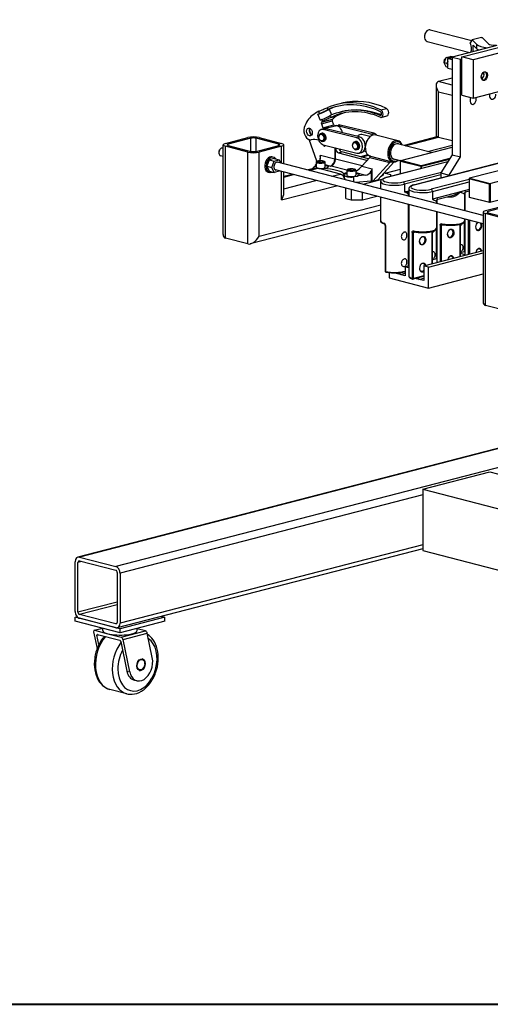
# Model space of a CAD drawing. Header units: inches. Extents: x 0 to 248, y 0 to 191.
# Tile 19 of 41: x 74 to 104, y 121 to 183. Entities that reach past the tile are written whole.
import ezdxf

# ---------------------------------------------------------------- set-up
doc = ezdxf.new("R2010")
doc.units = ezdxf.units.IN
doc.header["$MEASUREMENT"] = 0
doc.layers.get('0').update_dxf_attribs({"lineweight": 40})
doc.layers.add('PV-734', color=7, linetype='Continuous')

# ---------------------------------------------------------------- blocks, each defined once
blk = doc.blocks.new('*U18')
at = {"layer": 'PV-734'}
for p, q in [((32.596, 57.748), (41.679, 60.099)), ((41.612, 59.715), (33.303, 57.565)), ((30.235, 59.045), (30.235, 59.022)), ((30.29, 59.259), (30.301, 59.279)), ((30.594, 59.453), (33.211, 58.776)), ((30.406, 58.727), (33.097, 58.031)), ((34.806, 58.473), (31.978, 57.741)), ((33.241, 58.822), (33.114, 58.629)), ((33.836, 58.976), (33.241, 58.822)), ((33.545, 58.529), (33.241, 58.822)), ((33.302, 58.495), (33.545, 58.261)), ((33.302, 58.084), (33.302, 58.495)), ((33.545, 58.261), (33.545, 58.529)), ((33.836, 58.976), (33.867, 58.968)), ((33.867, 58.968), (34.269, 58.58)), ((31.598, 57.721), (31.853, 57.787)), ((32.003, 57.748), (31.853, 57.787)), ((33.114, 58.039), (33.115, 58.036)), ((31.461, 57.463), (31.461, 57.452)), ((31.471, 57.386), (31.598, 57.721)), ((31.474, 57.398), (31.471, 57.386)), ((31.598, 57.117), (31.471, 57.386)), ((31.647, 57.34), (31.471, 57.386)), ((31.589, 57.7), (31.474, 57.398)), ((31.488, 57.571), (31.494, 57.581)), ((31.589, 57.7), (31.598, 57.721)), ((31.775, 57.675), (31.598, 57.721)), ((31.704, 57.488), (31.647, 57.34)), ((31.695, 57.341), (31.647, 57.34)), ((31.647, 57.34), (31.704, 57.222)), ((31.695, 57.341), (31.704, 57.364)), ((31.704, 57.323), (31.695, 57.341)), ((31.704, 57.645), (31.978, 57.716)), ((31.704, 57.041), (31.704, 57.645)), ((31.978, 57.574), (31.704, 57.645)), ((31.775, 57.675), (31.77, 57.662)), ((31.978, 57.728), (31.775, 57.675)), ((31.784, 57.666), (31.775, 57.675)), ((31.978, 57.741), (31.978, 51.584)), ((31.978, 57.741), (32.508, 57.604)), ((32.508, 57.604), (32.596, 57.627)), ((32.508, 51.446), (32.508, 57.604)), ((33.303, 57.565), (32.596, 57.748)), ((32.596, 55.333), (32.596, 57.748)), ((33.303, 57.565), (33.303, 55.15)), ((33.303, 55.15), (41.429, 57.253)), ((31.704, 57.09), (31.598, 57.117)), ((31.704, 57.041), (31.978, 56.971)), ((33.988, 56.626), (33.988, 56.638)), ((30.969, 55.964), (30.969, 52.689)), ((31.978, 56.42), (31.116, 56.197)), ((31.978, 55.974), (31.116, 56.197)), ((33.95, 56.476), (33.944, 56.466)), ((31.116, 52.694), (31.116, 55.531)), ((31.978, 55.308), (31.116, 55.531)), ((32.596, 55.333), (33.303, 55.15)), ((24.646, 54.739), (25.004, 54.832)), ((23.517, 54.13), (23.622, 54.189)), ((23.669, 53.747), (23.517, 54.13)), ((23.622, 54.189), (23.568, 54.324)), ((24.096, 54.549), (24.142, 54.434)), ((24.142, 54.434), (24.23, 54.457)), ((24.23, 54.457), (24.377, 54.088)), ((24.294, 54.051), (24.34, 53.936)), ((24.34, 53.936), (24.697, 54.029)), ((24.911, 54.272), (25, 54.295)), ((27.433, 54.062), (27.508, 54.082)), ((27.47, 54.412), (27.828, 54.504)), ((27.505, 53.938), (27.863, 54.03)), ((23.773, 53.806), (23.669, 53.747)), ((23.729, 53.532), (24.412, 53.709)), ((23.729, 53.532), (23.829, 53.281)), ((23.747, 53.644), (24.43, 53.821)), ((23.819, 53.691), (23.773, 53.806)), ((23.829, 53.281), (24.512, 53.458)), ((23.916, 53.23), (24.599, 53.407)), ((24.512, 53.458), (24.412, 53.709)), ((24.629, 53.412), (24.793, 53.455)), ((24.738, 53.409), (24.915, 53.454)), ((26.859, 52.885), (24.738, 53.409)), ((27.036, 52.931), (24.915, 53.454)), ((23.691, 52.911), (23.735, 52.923)), ((23.723, 53.178), (23.9, 53.224)), ((23.768, 52.931), (23.801, 52.94)), ((23.846, 53.178), (24.022, 53.223)), ((25.967, 52.654), (23.846, 53.178)), ((26.144, 52.7), (24.022, 53.223)), ((26.797, 52.724), (26.291, 52.855)), ((26.859, 52.885), (27.036, 52.931)), ((28.57, 52.459), (27.156, 52.825)), ((17.534, 46.552), (17.534, 52.206)), ((17.681, 52.297), (19.095, 52.663)), ((19.272, 52.618), (17.858, 52.251)), ((17.858, 52.16), (17.858, 52.251)), ((19.272, 51.794), (19.272, 52.618)), ((19.625, 51.794), (19.625, 52.618)), ((21.04, 52.251), (19.625, 52.618)), ((19.802, 52.663), (21.216, 52.297)), ((21.04, 52.16), (21.04, 52.251)), ((21.363, 51.003), (21.363, 52.206)), ((23.446, 51.175), (22.965, 52.538)), ((23.577, 52.704), (23.577, 52.715)), ((23.615, 52.554), (23.621, 52.544)), ((23.816, 52.427), (23.86, 52.439)), ((23.852, 52.21), (25.973, 51.687)), ((23.855, 52.209), (23.876, 52.15)), ((23.876, 52.15), (23.96, 52.172)), ((23.894, 52.447), (23.926, 52.456)), ((23.96, 52.157), (23.96, 52.184)), ((25.698, 52.18), (25.698, 52.191)), ((25.812, 52.388), (25.856, 52.399)), ((25.89, 52.408), (25.922, 52.416)), ((25.967, 52.654), (26.144, 52.7)), ((26.609, 52.485), (26.62, 52.505)), ((30.682, 51.719), (28.542, 52.273)), ((31.013, 52.701), (28.95, 52.167)), ((29.015, 52.15), (31.116, 52.694)), ((30.429, 51.784), (31.978, 52.185)), ((31.116, 52.694), (31.978, 52.471)), ((17.261, 51.737), (17.261, 51.715)), ((17.294, 51.866), (17.305, 51.886)), ((17.534, 51.993), (17.5, 52.002)), ((17.681, 46.319), (17.681, 52.114)), ((19.095, 51.748), (17.681, 52.114)), ((17.858, 52.16), (19.272, 51.794)), ((19.095, 45.953), (19.095, 51.748)), ((19.625, 51.794), (21.04, 52.16)), ((21.216, 52.114), (19.802, 51.748)), ((19.802, 46.436), (19.802, 51.748)), ((21.216, 51.041), (21.216, 52.114)), ((24.579, 52.031), (24.579, 51.296)), ((24.623, 51.989), (24.684, 52.005)), ((24.623, 51.308), (24.623, 51.989)), ((24.8, 51.701), (25.021, 51.759)), ((24.8, 51.701), (26.578, 51.241)), ((24.888, 51.875), (24.888, 51.954)), ((26.707, 51.322), (25.021, 51.759)), ((25.737, 52.03), (25.742, 52.02)), ((25.937, 51.904), (25.982, 51.915)), ((26.015, 51.924), (26.047, 51.932)), ((26.095, 51.686), (26.272, 51.732)), ((26.665, 51.575), (26.197, 51.454)), ((26.262, 51.437), (26.696, 51.55)), ((26.546, 51.756), (26.385, 51.798)), ((26.498, 52.056), (26.498, 52.033)), ((28.751, 51.219), (31.978, 52.054)), ((29.56, 49.68), (38.399, 51.968)), ((29.591, 49.68), (38.43, 51.967)), ((31.978, 51.584), (31.27, 50.435)), ((31.978, 51.584), (32.508, 51.446)), ((17.534, 51.477), (17.375, 51.518)), ((20.445, 51.265), (20.292, 50.863)), ((20.751, 51.344), (20.445, 51.265)), ((20.445, 51.265), (20.755, 51.185)), ((20.601, 50.783), (20.755, 51.185)), ((20.634, 51.449), (20.723, 51.426)), ((20.751, 51.344), (21.061, 51.264)), ((20.755, 51.185), (21.061, 51.264)), ((33.93, 47.75), (20.96, 51.107)), ((21.061, 51.264), (21.16, 51.055)), ((23.351, 50.935), (23.395, 50.966)), ((23.351, 50.886), (23.351, 50.935)), ((23.395, 51.12), (23.395, 50.788)), ((23.435, 51.167), (23.405, 51.139)), ((23.629, 51.195), (23.502, 51.162)), ((23.502, 51.162), (23.549, 51.117)), ((23.549, 51.117), (23.723, 51.105)), ((23.804, 51.183), (23.629, 51.195)), ((23.629, 51.195), (23.629, 51.111)), ((23.65, 51.537), (23.678, 51.529)), ((23.65, 51.537), (23.65, 51.293)), ((24.579, 51.296), (23.678, 51.529)), ((23.723, 51.105), (23.85, 51.138)), ((23.85, 51.138), (23.804, 51.183)), ((23.804, 51.183), (23.804, 51.126)), ((23.917, 51.167), (23.947, 51.139)), ((23.957, 51.12), (23.957, 50.788)), ((23.957, 50.958), (24.313, 50.865)), ((26.302, 50.873), (24.623, 51.308)), ((26.285, 50.855), (26.793, 51.417)), ((26.578, 51.241), (26.651, 51.26)), ((26.793, 51.417), (28.043, 51.094)), ((26.827, 51.49), (26.811, 51.494)), ((26.822, 51.493), (28.117, 51.158)), ((28.043, 51.094), (26.973, 49.909)), ((27.282, 49.989), (28.302, 51.117)), ((27.792, 50.138), (31.712, 51.152)), ((31.706, 51.142), (27.823, 50.137)), ((28.226, 51.128), (28.134, 51.151)), ((28.729, 51.191), (28.291, 51.304)), ((28.751, 51.219), (28.729, 51.204)), ((28.729, 51.204), (28.729, 51.183)), ((28.729, 50.38), (28.729, 51.183)), ((28.729, 51.183), (30.011, 50.851)), ((30.033, 50.887), (28.751, 51.219)), ((31.836, 51.354), (30.033, 50.887)), ((30.055, 50.851), (31.806, 51.304)), ((31.801, 50.297), (32.508, 51.446)), ((37.281, 51.185), (33.082, 50.098)), ((20.292, 50.863), (20.445, 50.54)), ((20.292, 50.863), (20.601, 50.783)), ((20.384, 50.481), (20.472, 50.458)), ((20.445, 50.54), (20.755, 50.46)), ((20.755, 50.46), (20.601, 50.783)), ((21.061, 50.54), (20.755, 50.46)), ((33.93, 47.233), (20.835, 50.623)), ((21.069, 50.562), (21.061, 50.54)), ((21.216, 48.733), (21.216, 50.524)), ((21.363, 49.167), (21.363, 50.486)), ((21.91, 50.345), (21.363, 50.203)), ((21.363, 50.169), (21.975, 50.328)), ((22.819, 50.626), (23.24, 50.735)), ((23.389, 50.727), (22.908, 50.603)), ((22.972, 50.586), (23.514, 50.726)), ((23.24, 50.689), (23.24, 50.788)), ((23.266, 50.826), (23.351, 50.886)), ((24.929, 50.36), (23.514, 50.726)), ((23.857, 50.715), (23.857, 50.667)), ((24.358, 50.877), (24.313, 50.865)), ((24.358, 50.877), (25.34, 50.623)), ((24.387, 50.22), (24.929, 50.36)), ((25.153, 50.331), (25.153, 50.379)), ((25.339, 50.616), (25.339, 50.284)), ((25.38, 50.664), (25.35, 50.636)), ((25.574, 50.692), (25.446, 50.659)), ((25.446, 50.659), (25.493, 50.614)), ((25.493, 50.614), (25.667, 50.601)), ((25.748, 50.68), (25.574, 50.692)), ((25.574, 50.692), (25.574, 50.608)), ((25.667, 50.601), (25.795, 50.634)), ((25.795, 50.634), (25.748, 50.68)), ((25.748, 50.68), (25.748, 50.622)), ((25.862, 50.664), (25.892, 50.636)), ((25.902, 50.616), (25.902, 50.284)), ((25.902, 50.454), (26.512, 50.296)), ((26.285, 50.855), (26.929, 50.688)), ((26.863, 50.537), (26.863, 49.924)), ((26.929, 49.92), (26.929, 50.688)), ((27.622, 50.3), (27.459, 50.184)), ((27.622, 50.3), (27.622, 50.365)), ((27.648, 50.339), (27.648, 50.394)), ((27.693, 50.443), (28.085, 50.342)), ((27.757, 50.426), (28.729, 50.678)), ((28.085, 50.342), (28.085, 50.213)), ((28.884, 49.863), (31.304, 50.489)), ((31.27, 50.314), (28.972, 49.719)), ((30.033, 50.866), (30.011, 50.851)), ((30.011, 50.851), (30.011, 50.712)), ((30.033, 50.866), (30.033, 50.887)), ((30.055, 50.851), (30.033, 50.866)), ((30.055, 50.723), (30.055, 50.851)), ((31.27, 50.435), (31.27, 50.123)), ((31.27, 50.435), (31.801, 50.297)), ((34.364, 49.766), (38.563, 50.853)), ((21.363, 49.437), (23.389, 49.962)), ((25.186, 50.142), (25.186, 50.275)), ((26.002, 50.2), (25.77, 50.178)), ((25.77, 49.862), (25.77, 50.178)), ((26.863, 49.924), (25.886, 49.832)), ((26.512, 50.296), (26.002, 50.248)), ((26.002, 50.248), (26.002, 50.2)), ((27.54, 50.018), (26.355, 49.711)), ((26.973, 49.909), (26.929, 49.92)), ((26.973, 49.909), (27.282, 49.989)), ((27.479, 49.42), (27.479, 49.879)), ((28.972, 49.719), (28.972, 49.236)), ((33.06, 50.029), (30.652, 49.405)), ((30.74, 49.262), (33.06, 49.862)), ((31.801, 50.26), (31.801, 50.297)), ((33.06, 50.083), (33.082, 50.098)), ((33.06, 50.083), (33.06, 50.062)), ((34.342, 49.73), (33.06, 50.062)), ((33.06, 50.062), (33.06, 48.915)), ((33.082, 50.098), (34.364, 49.766)), ((34.364, 49.745), (34.342, 49.73)), ((34.342, 48.583), (34.342, 49.73)), ((34.364, 49.766), (34.364, 49.745)), ((34.386, 49.73), (34.364, 49.745)), ((34.386, 49.73), (34.386, 48.583)), ((21.216, 48.733), (24.675, 49.629)), ((25.282, 48.82), (25.282, 49.472)), ((25.61, 49.387), (25.61, 48.735)), ((26.317, 48.735), (26.317, 49.204)), ((28.972, 49.236), (29.246, 49.307)), ((29.229, 48.967), (29.229, 49.155)), ((29.246, 49.422), (29.246, 48.962)), ((30.74, 49.262), (30.74, 48.779)), ((32.508, 49.236), (30.74, 48.779)), ((33.06, 49.379), (32.508, 49.236)), ((32.764, 49.155), (32.764, 48.052)), ((32.782, 49.201), (32.782, 48.047)), ((32.836, 49.238), (33.06, 49.296)), ((36.632, 49.146), (34.364, 48.559)), ((25.282, 48.82), (25.61, 48.735)), ((25.61, 48.735), (26.317, 48.735)), ((26.317, 48.735), (27.223, 48.969)), ((27.479, 47.404), (27.479, 48.903)), ((29.229, 44.571), (29.229, 48.45)), ((29.246, 48.446), (29.246, 43.928)), ((30.996, 48.697), (30.996, 48.509)), ((31.014, 48.744), (31.014, 48.505)), ((31.068, 48.78), (32.066, 49.038)), ((32.764, 48.82), (32.782, 48.816)), ((33.06, 48.915), (34.342, 48.583)), ((33.06, 48.906), (33.06, 48.915)), ((33.082, 48.89), (33.06, 48.906)), ((34.364, 48.559), (33.082, 48.89)), ((34.342, 48.583), (34.364, 48.568)), ((34.386, 48.583), (34.364, 48.568)), ((34.364, 48.568), (34.364, 48.559)), ((27.479, 48.089), (19.243, 45.958)), ((19.802, 46.436), (27.479, 48.422)), ((30.996, 47.993), (30.996, 46.947)), ((31.014, 47.988), (31.014, 44.789)), ((33.93, 47.962), (33.93, 42.308)), ((34.077, 48.054), (35.491, 48.42)), ((35.491, 47.505), (34.077, 47.871)), ((34.077, 42.075), (34.077, 47.871)), ((35.668, 48.374), (34.254, 48.008)), ((34.254, 47.916), (34.254, 48.008)), ((34.254, 47.916), (35.668, 47.55)), ((32.48, 47.195), (32.48, 45.168)), ((32.764, 47.535), (32.764, 47.404)), ((32.764, 45.486), (32.764, 47.404)), ((32.782, 47.531), (32.782, 45.246)), ((32.993, 47.476), (32.993, 45.301)), ((33.084, 45.325), (33.084, 47.452)), ((27.763, 47.124), (27.763, 44.226)), ((27.784, 47.111), (27.784, 44.214)), ((29.457, 46.678), (29.457, 43.781)), ((29.549, 46.678), (29.668, 46.709)), ((29.549, 43.78), (29.549, 46.678)), ((30.694, 46.733), (30.694, 44.706)), ((30.713, 46.738), (30.713, 44.711)), ((30.996, 45.028), (30.996, 46.947)), ((31.225, 47.136), (31.225, 44.843)), ((31.316, 47.135), (31.436, 47.166)), ((31.316, 44.867), (31.316, 47.135)), ((32.462, 47.191), (32.462, 45.164)), ((19.095, 45.953), (17.681, 46.319)), ((32.764, 46.368), (32.782, 46.373)), ((32.764, 46.214), (32.782, 46.219)), ((29.229, 45.453), (29.246, 45.458)), ((30.188, 44.575), (33.93, 45.544)), ((30.486, 44.498), (33.93, 45.389)), ((30.996, 45.911), (31.014, 45.916)), ((30.996, 45.757), (31.014, 45.761)), ((32.48, 45.412), (32.764, 45.486)), ((29.229, 45.299), (29.246, 45.304)), ((30.713, 44.955), (30.997, 45.028)), ((30.713, 44.715), (31.014, 44.793)), ((28.011, 44.132), (28.011, 43.81)), ((28.619, 44.045), (28.358, 44.113)), ((28.619, 44.124), (28.619, 44.045)), ((28.707, 44.022), (28.707, 44.133)), ((28.707, 44.022), (29.017, 44.102)), ((29.017, 44.516), (29.246, 44.575)), ((29.017, 44.516), (29.017, 43.942)), ((29.246, 44.456), (29.017, 44.516)), ((30.188, 44.575), (30.188, 43.639)), ((30.486, 44.498), (30.188, 44.575)), ((30.486, 43.17), (30.486, 44.498)), ((28.011, 43.81), (30.486, 43.17)), ((29.017, 43.942), (28.707, 44.022)), ((30.188, 43.904), (29.52, 43.731)), ((30.188, 43.945), (29.549, 43.78)), ((29.79, 43.742), (29.677, 43.771)), ((29.79, 43.801), (29.79, 43.742)), ((29.878, 43.719), (29.878, 43.823)), ((29.878, 43.719), (30.188, 43.799)), ((30.188, 43.639), (29.878, 43.719)), ((30.486, 43.17), (33.93, 44.061)), ((35.491, 41.709), (34.077, 42.075)), ((40.935, 34.635), (8.372, 26.207)), ((40.935, 34.61), (8.466, 26.206)), ((40.935, 33.42), (10.764, 25.612)), ((30.121, 30.484), (34.364, 31.582)), ((34.364, 31.582), (40.935, 29.882)), ((30.121, 30.484), (30.121, 26.621)), ((30.121, 30.484), (55.577, 23.896)), ((30.121, 30.122), (11.03, 25.181)), ((30.121, 26.733), (10.858, 21.747)), ((30.121, 26.983), (11.03, 22.042)), ((8.466, 26.206), (10.764, 25.612)), ((30.121, 26.621), (48.33, 21.908)), ((8.201, 22.774), (8.201, 25.913)), ((8.611, 25.927), (8.378, 25.867)), ((8.378, 22.728), (8.378, 25.867)), ((8.466, 25.965), (10.764, 25.37)), ((10.853, 25.227), (10.853, 22.087)), ((11.03, 25.181), (11.03, 22.042)), ((10.853, 23.368), (8.378, 22.728)), ((10.853, 23.202), (8.466, 22.584)), ((8.201, 22.411), (8.319, 22.442)), ((8.201, 22.17), (8.201, 22.411)), ((11.03, 21.679), (8.201, 22.411)), ((10.764, 21.989), (8.466, 22.584)), ((13.858, 22.411), (11.03, 21.679)), ((13.641, 22.467), (13.858, 22.411)), ((13.858, 22.17), (13.858, 22.411)), ((11.03, 21.438), (8.201, 22.17)), ((10.764, 21.748), (8.466, 22.343)), ((10.823, 22.005), (10.764, 21.989)), ((13.858, 22.17), (11.03, 21.438)), ((9.361, 21.494), (9.58, 20.431)), ((9.395, 21.586), (9.926, 21.724)), ((9.425, 21.586), (9.942, 21.719)), ((9.425, 21.586), (10.265, 21.368)), ((9.573, 21.276), (9.678, 21.303)), ((9.693, 20.693), (9.573, 21.276)), ((9.605, 21.322), (11.019, 20.956)), ((9.948, 21.566), (9.948, 21.718)), ((10.265, 21.368), (11.105, 21.151)), ((11.03, 21.438), (11.03, 21.679)), ((11.105, 21.151), (12.634, 21.547)), ((11.217, 21.013), (12.746, 21.409)), ((12.111, 21.566), (12.111, 21.718)), ((12.634, 21.547), (12.111, 21.682)), ((13.065, 19.864), (12.746, 21.409)), ((11.075, 20.887), (11.462, 19.018)), ((11.638, 18.973), (11.217, 21.013)), ((12.595, 19.481), (12.595, 19.493)), ((11.462, 19.018), (11.638, 18.973)), ((12.534, 19.246), (12.528, 19.236)), ((12.09, 18.407), (11.913, 18.453)), ((11.453, 17.585), (10.392, 17.86))]:
    blk.add_line(p, q, dxfattribs=at)
for centre, start, end in [((27.825, 44.226), 180, 257.49737), ((29.504, 43.791), 253.19072, 284.51082)]:
    blk.add_arc(centre, 0.0625, start, end, dxfattribs=at)
for centre, major_axis, ratio, start_param, end_param in [((30.5, 59.09), (0.094, 0.363), 0.683013, 0, 3.141593), ((30.456, 59.102), (-0.078, -0.303), 0.683013, 4.350171, 5.074607), ((33.001, 58.443), (-0.107, 0.406), 0.399634, 3.180337, 5.079494), ((34.752, 58.613), (-1.25, 0), 0.258819, 0.261799, 1.127753), ((34.752, 58.613), (0.5, 0), 0.258819, 3.403392, 4.701854), ((34.752, 58.345), (1.25, 0), 0.258819, 3.403392, 3.673073), ((31.593, 57.486), (-0.047, -0.182), 0.683013, 3.649492, 5.074607), ((31.571, 57.492), (0.039, 0.151), 0.683013, 1.208578, 1.933014), ((31.593, 57.486), (-0.047, -0.182), 0.683013, 5.074607, 5.738964), ((33.988, 56.546), (0.063, 0.242), 0.683013, 1.956003, 5.074607), ((33.834, 56.586), (0.055, 0.212), 0.683013, 3.543925, 5.074607), ((33.988, 56.546), (0.063, 0.242), 0.683013, 5.074607, 7.468775), ((33.834, 56.586), (0.055, 0.212), 0.683013, 5.074607, 5.880853), ((33.812, 56.592), (-0.063, -0.242), 0.683013, 1.933014, 2.577446), ((31.469, 55.623), (-0.42, 0.542), 0.500363, 6.071595, 7.642392), ((33.812, 56.592), (-0.063, -0.242), 0.683013, 0.564146, 1.208578), ((34.541, 55.353), (-0.07, -0.272), 0.683013, 4.629622, 8.2162), ((26.618, 47.122), (-1.971, 7.617), 0.683013, 5.767147, 6.391309), ((26.618, 47.122), (-1.94, 7.496), 0.683013, 5.767147, 6.390125), ((26.975, 47.215), (-1.971, 7.617), 0.683013, 5.767147, 6.283185), ((33.303, 55.033), (-0.07, -0.272), 0.683013, 4.298127, 8.2162), ((33.303, 55.033), (-0.07, -0.272), 0.683013, 1.933014, 2.378), ((24.049, 52.164), (-0.534, 2.063), 0.683013, 0.275055, 0.827927), ((26.455, 47.08), (-1.971, 7.617), 0.683013, 0.18334, 0.27332), ((23.523, 54.274), (0.929, 0.369), 0.131713, 4.653283, 5.523056), ((23.523, 54.274), (0.813, 0.323), 0.131713, 4.781092, 5.523056), ((23.675, 53.891), (-0.813, -0.323), 0.131713, 1.639499, 2.381463), ((26.706, 47.145), (-1.94, 7.496), 0.683013, 0.008632, 0.10694), ((26.851, 46.776), (-1.94, 7.496), 0.683013, 5.814427, 6.406969), ((26.817, 47.135), (-1.823, 7.044), 0.683013, 5.792308, 6.423291), ((27.175, 47.228), (-1.823, 7.044), 0.683013, 0.037193, 0.140106), ((26.94, 46.799), (-1.94, 7.496), 0.683013, 5.81601, 6.283185), ((27.443, 54.18), (0.031, -0.121), 0.683013, 5.814427, 8.90874), ((27.443, 54.18), (0.063, -0.242), 0.683013, 6.114666, 8.90874), ((27.801, 54.273), (-0.063, 0.242), 0.683013, 3.141593, 5.767147), ((23.783, 53.563), (0.0226, -0.0871), 0.683013, 3.379776, 4.893709), ((26.654, 47.093), (-1.823, 7.044), 0.683013, 0.221392, 0.238183), ((24.466, 53.74), (-0.0226, 0.0871), 0.683013, 0.238183, 1.752116), ((27.337, 47.27), (-1.823, 7.044), 0.683013, 0.221392, 0.238183), ((24.566, 53.489), (0.0226, -0.0871), 0.683013, 4.893709, 6.059899), ((24.725, 52.921), (-0.126, 0.486), 0.683013, 4.628848, 6.283185), ((24.741, 52.925), (0.125, -0.484), 0.683013, 2.788101, 3.084681), ((24.918, 52.971), (0.125, -0.484), 0.683013, 2.788101, 3.141593), ((22.978, 53.019), (-0.126, 0.486), 0.683013, 0.812826, 3.107696), ((23.14, 53.061), (-0.063, 0.243), 0.683013, 0.512043, 2.62955), ((23.164, 53.068), (-0.063, 0.243), 0.683013, 0.597915, 2.543677), ((23.849, 52.694), (0.125, -0.484), 0.683013, 2.788101, 5.929693), ((23.753, 52.669), (-0.063, 0.242), 0.683013, 1.933014, 7.491763), ((23.798, 52.681), (0.063, -0.242), 0.683013, 1.208578, 3.141593), ((23.831, 52.689), (-0.063, 0.242), 0.683013, 4.350171, 6.383878), ((23.849, 52.694), (-0.063, 0.243), 0.683013, 3.052299, 6.372479), ((23.883, 53.312), (0.0226, -0.0871), 0.683013, 4.893709, 6.11679), ((24.042, 52.744), (0.126, -0.486), 0.683013, 2.58307, 3.204444), ((24.025, 52.74), (0.125, -0.484), 0.683013, 2.788101, 3.141593), ((26.166, 52.371), (0.125, 0.484), 0.683013, 0, 0.899789), ((26.984, 52.159), (0.172, 0.666), 0.683013, 0, 3.141593), ((26.862, 52.401), (-0.125, 0.484), 0.683013, 5.57048, 5.929693), ((27.039, 52.447), (-0.125, 0.484), 0.683013, 5.356923, 5.929693), ((18.034, 52.206), (-0.5, 0), 0.258819, 5.497787, 7.068583), ((18.034, 52.206), (-0.25, 0), 0.258819, 5.497787, 7.068583), ((19.449, 52.572), (0.5, 0), 0.258819, 0.785398, 2.356194), ((19.449, 52.572), (-0.25, 0), 0.258819, 3.926991, 5.497787), ((20.863, 52.206), (0.25, 0), 0.258819, 5.497787, 7.068583), ((20.863, 52.206), (0.5, 0), 0.258819, 5.497787, 7.068583), ((23.512, 50.672), (-0.478, 1.846), 0.683013, 5.889139, 6.237602), ((23.798, 52.681), (0.063, -0.242), 0.683013, 0, 1.208578), ((23.831, 52.689), (-0.063, 0.242), 0.683013, 3.0409, 4.350171), ((25.875, 52.146), (-0.063, 0.242), 0.683013, 1.933014, 7.491763), ((25.919, 52.157), (0.063, -0.242), 0.683013, 1.208578, 3.141593), ((25.952, 52.166), (-0.063, 0.242), 0.683013, 4.350171, 6.383878), ((25.97, 52.17), (-0.063, 0.243), 0.683013, 3.052299, 6.372479), ((25.97, 52.17), (-0.125, 0.484), 0.683013, 2.788101, 5.929693), ((26.147, 52.216), (-0.125, 0.484), 0.683013, 4.349727, 5.929693), ((26.939, 52.171), (-0.157, -0.605), 0.683013, 4.350171, 5.074607), ((28.398, 51.793), (-0.172, -0.666), 0.683013, 2.385136, 7.039642), ((28.442, 51.782), (0.157, 0.605), 0.683013, 5.639684, 10.068279), ((28.442, 51.782), (-0.126, -0.486), 0.683013, 3.06423, 6.360548), ((31.469, 52.302), (-0.489, 0.378), 0.277479, 5.709377, 6.071595), ((17.438, 51.76), (0.063, 0.242), 0.683013, 0, 3.141593), ((17.394, 51.772), (-0.047, -0.182), 0.683013, 4.350171, 5.074607), ((19.449, 51.84), (-0.5, 0), 0.258819, 0.785398, 2.356194), ((19.449, 51.84), (0.25, 0), 0.258819, 3.926991, 5.497787), ((23.915, 52.168), (0.0158, -0.061), 0.683013, 4.838863, 7.491763), ((24.8, 51.943), (0.063, -0.242), 0.683013, 4.350171, 5.920967), ((25.021, 52), (-0.063, 0.242), 0.683013, 1.548272, 2.779375), ((25.919, 52.157), (0.063, -0.242), 0.683013, 0, 1.208578), ((25.952, 52.166), (-0.063, 0.242), 0.683013, 3.0409, 4.350171), ((26.147, 52.216), (-0.125, 0.484), 0.683013, 3.141593, 4.226628), ((20.509, 50.965), (0.125, 0.484), 0.683013, 0, 3.141593), ((20.598, 50.942), (-0.125, -0.484), 0.683013, 2.595909, 6.828869), ((20.908, 50.862), (-0.063, -0.243), 0.683013, 3.0784, 6.346378), ((23.676, 50.836), (-0.502, 0), 0.258819, 5.307762, 5.418574), ((23.676, 51.12), (-0.281, 0), 0.258819, 6.011922, 9.696042), ((23.536, 51.429), (-0.044, -0.376), 0.358512, 1.001646, 1.440983), ((23.676, 50.836), (-0.502, 0), 0.258819, 1.938967, 4.117016), ((24.313, 51.228), (0.094, 0.363), 0.683013, 3.503811, 5.074607), ((24.358, 51.239), (0.094, 0.363), 0.683013, 3.503811, 5.074607), ((26.578, 51.483), (0.063, -0.242), 0.683013, 5.920967, 6.233376), ((26.705, 51.395), (0.122, 0.095), 0.277479, 5.286197, 6.420155), ((27.955, 51.071), (0.122, 0.095), 0.277479, 5.286197, 5.649471), ((28.781, 51.779), (-0.794, -0.615), 0.277479, 0.290773, 0.535869), ((28.844, 51.678), (-0.744, -0.504), 0.220463, 0.117091, 0.191711), ((23.676, 50.788), (-0.436, 0), 0.258819, 5.934119, 6.980524), ((23.676, 50.788), (-0.502, 0), 0.258819, 5.307762, 5.418574), ((23.514, 50.243), (-0.125, 0.484), 0.683013, 5.920967, 6.283185), ((23.676, 50.788), (0.281, 0), 0.258819, 3.141593, 6.283185), ((23.492, 50.237), (-1.7, 0), 0.258819, 4.496394, 4.577261), ((23.492, 50.285), (-1.7, 0), 0.258819, 3.357587, 4.496394), ((23.676, 50.788), (-0.502, 0), 0.258819, 3.328727, 4.117016), ((24.929, 49.877), (-0.125, 0.484), 0.683013, 4.782559, 5.920967), ((25.621, 50.333), (-0.502, 0), 0.258819, 5.307762, 5.915014), ((25.621, 50.284), (-0.502, 0), 0.258819, 5.307762, 5.915014), ((23.492, 50.237), (-1.7, 0), 0.258819, 3.227758, 3.357587), ((25.621, 50.616), (-0.281, 0), 0.258819, 6.011922, 9.696042), ((26.02, 50.786), (-0.367, -0.284), 0.277479, 1.039345, 2.144604), ((25.621, 50.333), (-0.502, 0), 0.258819, 2.435408, 4.117016), ((25.621, 50.284), (-0.502, 0), 0.258819, 3.328727, 4.117016), ((26.512, 50.659), (0.351, 0.19), 0.886446, 4.265338, 5.393834), ((27.212, 50.339), (0.436, 0), 0.258819, 5.934119, 6.283185), ((27.404, 50.518), (0.125, -0.484), 0.683013, 1.208578, 1.377599), ((25.621, 50.284), (-0.436, 0), 0.258819, 0.086165, 1.919862), ((25.621, 50.284), (0.281, 0), 0.258819, 3.141593, 6.283185), ((26.885, 49.909), (0.0625, 0), 0.258819, 0.785398, 1.919862), ((28.354, 49.879), (-0.875, 0), 0.258819, 0, 2.356194), ((28.354, 50), (0.75, 0), 0.258819, 2.356194, 5.497787), ((27.823, 50.017), (-0.031, 0.121), 0.683013, 5.920967, 6.283185), ((28.884, 49.742), (-0.031, 0.121), 0.683013, 4.350171, 5.920967), ((30.121, 49.543), (-0.75, 0), 0.258819, 5.497787, 8.63938), ((29.591, 49.559), (-0.031, 0.121), 0.683013, 5.920967, 6.283185), ((20.863, 48.825), (0.42, 0.542), 0.500363, 4.923979, 5.709377), ((29.352, 49.139), (-0.121, 0.029), 0.96403, 0, 0.229591), ((28.354, 49.155), (0.875, 0), 0.258819, 6.220521, 6.283185), ((30.121, 49.422), (0.875, 0), 0.258819, 3.141593, 5.497787), ((30.652, 49.285), (-0.031, 0.121), 0.683013, 4.350171, 5.920967), ((32.887, 49.139), (-0.121, 0.029), 0.96403, 0, 0.229591), ((31.889, 49.155), (-0.875, 0), 0.258819, 3.078929, 3.141593), ((31.119, 48.681), (-0.121, 0.029), 0.96403, 0, 0.229591), ((30.121, 48.697), (-0.875, 0), 0.258819, 3.078929, 3.141593), ((31.889, 49.155), (0.875, 0), 0.258819, 4.457889, 4.775053), ((31.952, 48.897), (-0.002, 0.125), 0.060489, 0.476615, 1.308505), ((34.43, 47.962), (-0.5, 0), 0.258819, 5.497787, 7.068583), ((34.43, 47.962), (-0.25, 0), 0.258819, 5.497787, 7.068583), ((28.354, 47.404), (-0.875, 0), 0.258819, 0, 0.708399), ((27.737, 47.267), (-0.0181, -0.0598), 0.733528, 5.103058, 6.283185), ((31.889, 47.404), (-0.875, 0), 0.258819, 0.862397, 3.141593), ((31.361, 47.244), (-0.0135, -0.061), 0.62845, 5.051593, 6.283185), ((33.657, 47.077), (0.07, 0.272), 0.683013, 0.672086, 1.933014), ((33.635, 47.083), (-0.063, -0.242), 0.683013, 5.097595, 8.930561), ((33.657, 47.077), (0.07, 0.272), 0.683013, 1.933014, 5.6111), ((33.635, 47.083), (-0.063, -0.242), 0.683013, 3.63581, 4.327182), ((27.825, 47.124), (-0.0625, 0), 0.258819, 0, 0.862397), ((29.504, 46.689), (-0.0625, 0), 0.258819, 0.708399, 2.356194), ((30.121, 46.947), (-0.875, 0), 0.258819, 0.862397, 3.141593), ((29.593, 46.787), (-0.0135, -0.061), 0.62845, 5.051593, 6.283185), ((31.272, 47.147), (-0.0625, 0), 0.258819, 0.708399, 2.356194), ((31.867, 46.625), (-0.063, -0.242), 0.683013, 5.097595, 10.610368), ((18.034, 46.893), (-0.42, -0.542), 0.500363, 5.709377, 6.494775), ((19.449, 46.527), (-0.42, -0.542), 0.500363, 0.21159, 1.782386), ((30.099, 46.167), (-0.063, -0.242), 0.683013, 5.097595, 10.610368), ((32.729, 45.782), (-0.078, -0.303), 0.683013, 3.261237, 3.343325), ((31.889, 45.145), (1, 0), 0.258819, 0.467346, 0.93834), ((32.917, 45.734), (-0.078, -0.303), 0.683013, 4.159616, 4.265579), ((33.657, 45.603), (1, 0), 0.258819, 3.609167, 3.646953), ((33.657, 45.386), (0.07, 0.272), 0.683013, 5.398366, 7.892441), ((33.635, 45.392), (-0.063, -0.242), 0.683013, 2.248766, 4.327182), ((30.121, 44.471), (0.07, 0.272), 0.683013, 5.398366, 8.2162), ((30.099, 44.477), (-0.063, -0.242), 0.683013, 2.248766, 4.327182), ((31.889, 45.145), (1, 0), 0.258819, 3.609167, 3.646953), ((31.889, 44.929), (0.07, 0.272), 0.683013, 5.398366, 7.892441), ((31.867, 44.935), (-0.063, -0.242), 0.683013, 2.248766, 4.327182), ((27.825, 44.226), (-0.0625, 0), 0.258819, 0, 0.862397), ((28.354, 44.386), (0.875, 0), 0.258819, 4.00399, 5.572039), ((27.825, 44.226), (-0.0135, -0.061), 0.62845, 5.051593, 6.283185), ((30.099, 44.477), (-0.063, -0.242), 0.683013, 5.097595, 7.169002), ((30.121, 44.471), (0.07, 0.272), 0.683013, 1.933014, 3.843648), ((30.121, 43.928), (0.875, 0), 0.258819, 3.141593, 3.849992), ((29.504, 43.791), (-0.0625, 0), 0.258819, 0.708399, 2.356194), ((29.504, 43.791), (-0.0181, -0.0598), 0.733528, 5.103058, 6.283185), ((29.504, 43.791), (0.0157, -0.0605), 0.683013, 0, 1.208578), ((34.43, 42.65), (-0.42, -0.542), 0.500363, 5.709377, 6.494775), ((8.466, 25.844), (-0.094, 0.363), 0.683013, 5.920967, 7.491763), ((8.466, 25.844), (-0.031, 0.121), 0.683013, 5.920967, 7.491763), ((10.764, 25.249), (0.094, -0.363), 0.683013, 1.208578, 2.779375), ((10.764, 25.249), (0.031, -0.121), 0.683013, 1.208578, 2.779375), ((8.466, 22.705), (-0.094, 0.363), 0.683013, 1.208578, 2.779375), ((8.466, 22.705), (-0.031, 0.121), 0.683013, 1.208578, 2.779375), ((10.764, 22.11), (0.031, -0.121), 0.683013, 5.920967, 7.491763), ((10.764, 22.11), (0.094, -0.363), 0.683013, 5.920967, 7.491763), ((9.449, 21.471), (-0.065, 0.111), 0.583239, 5.756235, 7.327031), ((10.893, 19.796), (-0.501, -1.936), 0.683013, 4.096868, 6.283185), ((9.617, 21.265), (-0.0325, 0.0553), 0.583239, 5.756235, 7.327031), ((11.03, 21.566), (-1.081, 0), 0.258819, 0, 0.785398), ((11.03, 21.566), (-1.081, 0), 0.258819, 0.785398, 3.141593), ((11.128, 21.036), (-0.065, 0.111), 0.583239, 4.185438, 5.756235), ((12.658, 21.432), (-0.065, 0.111), 0.583239, 4.185438, 5.756235), ((11.954, 19.521), (0.501, 1.936), 0.683013, 1.021004, 3.141593), ((12.131, 19.476), (-0.438, -1.694), 0.683013, 5.074607, 9.197976), ((11.031, 20.899), (-0.0325, 0.0553), 0.583239, 4.185438, 5.756235), ((12.131, 19.476), (-0.438, -1.694), 0.683013, 4.367078, 5.074607), ((12.352, 19.418), (-0.262, -1.011), 0.683013, 5.336407, 8.477999), ((12.33, 19.424), (0.094, 0.363), 0.683013, 5.074607, 6.253535), ((12.175, 19.464), (-0.262, -1.011), 0.683013, 5.336407, 6.283185), ((12.33, 19.424), (0.094, 0.363), 0.683013, 3.171243, 4.350171)]:
    blk.add_ellipse(centre, major_axis=major_axis, ratio=ratio, start_param=start_param, end_param=end_param, dxfattribs=at)
for centre, major_axis, ratio in [((34.011, 56.54), (-0.07, -0.272), 0.683013), ((22.978, 53.019), (-0.063, 0.243), 0.683013), ((23.731, 52.664), (0.055, -0.212), 0.683013), ((25.853, 52.14), (0.055, -0.212), 0.683013), ((23.676, 51.15), (-0.25, 0), 0.258819), ((25.621, 50.647), (-0.25, 0), 0.258819), ((31.889, 46.619), (0.07, 0.272), 0.683013), ((30.121, 46.162), (0.07, 0.272), 0.683013), ((12.352, 19.418), (0.094, 0.363), 0.683013), ((12.352, 19.418), (-0.086, -0.332), 0.683013)]:
    blk.add_ellipse(centre, major_axis=major_axis, ratio=ratio, dxfattribs=at)
for points, knots in [([(23.568, 54.324), (23.659, 54.361), (23.754, 54.401), (23.938, 54.48), (24.027, 54.519), (24.096, 54.549)], [0.6969787, 0.6969787, 0.6969787, 0.6969787, 0.9892652, 0.9892652, 1.3190449, 1.3190449, 1.3190449, 1.3190449]), ([(24.502, 53.868), (24.498, 53.884), (24.51, 53.906), (24.573, 53.961), (24.629, 53.995), (24.697, 54.029)], [0.6971984, 0.6971984, 0.6971984, 0.6971984, 0.989331, 0.989331, 1.3189328, 1.3189328, 1.3189328, 1.3189328]), ([(24.34, 53.936), (24.272, 53.903), (24.184, 53.86), (24.002, 53.774), (23.909, 53.731), (23.819, 53.691)], [3.9624572, 3.9624572, 3.9624572, 3.9624572, 4.292059, 4.292059, 4.5841917, 4.5841917, 4.5841917, 4.5841917]), ([(23.664, 51.365), (23.667, 51.384), (23.668, 51.404), (23.667, 51.462), (23.659, 51.501), (23.65, 51.537)], [0.5136227, 0.5136227, 0.5136227, 0.5136227, 0.5705441, 0.5705441, 0.6807584, 0.6807584, 0.6807584, 0.6807584]), ([(28.117, 51.158), (28.117, 51.158), (28.117, 51.158), (28.109, 51.159), (28.1, 51.157), (28.083, 51.146), (28.075, 51.138), (28.069, 51.127)], [-0.0009007, -0.0009007, -0.0009007, -0.0009007, 0, 0, 0.0896861, 0.0896861, 0.1712332, 0.1712332, 0.1712332, 0.1712332]), ([(26.929, 50.688), (26.919, 50.658), (26.905, 50.624), (26.881, 50.572), (26.872, 50.554), (26.863, 50.537)], [0, 0, 0, 0, 0.1102142, 0.1102142, 0.1671356, 0.1671356, 0.1671356, 0.1671356]), ([(27.479, 49.879), (27.479, 49.911), (27.488, 49.945), (27.533, 50.018), (27.571, 50.045), (27.633, 50.083), (27.675, 50.102), (27.751, 50.126), (27.771, 50.132), (27.792, 50.138)], [1.6133034, 1.6133034, 1.6133034, 1.6133034, 1.7319924, 1.7319924, 1.8876925, 1.8876925, 2.0545476, 2.0545476, 2.1132052, 2.1132052, 2.1132052, 2.1132052]), ([(29.56, 49.68), (29.497, 49.664), (29.447, 49.646), (29.37, 49.609), (29.338, 49.588), (29.274, 49.527), (29.257, 49.489), (29.248, 49.445), (29.246, 49.434), (29.246, 49.422)], [4.289189, 4.289189, 4.289189, 4.289189, 4.622482, 4.622482, 4.919044, 4.919044, 5.333962, 5.333962, 5.480457, 5.480457, 5.480457, 5.480457]), ([(29.246, 49.229), (29.224, 49.226), (29.2, 49.226), (29.175, 49.225), (29.129, 49.225), (29.079, 49.228), (29.026, 49.232), (29.008, 49.233), (28.991, 49.235), (28.972, 49.236)], [0.2738707, 0.2738707, 0.2738707, 0.2738707, 0.4189193, 0.4189193, 0.4189193, 0.6825694, 0.6825694, 0.6825694, 0.7686593, 0.7686593, 0.7686593, 0.7686593]), ([(29.227, 49.141), (29.225, 49.133), (29.222, 49.129), (29.218, 49.126), (29.212, 49.122), (29.203, 49.123), (29.192, 49.125), (29.177, 49.129), (29.157, 49.138), (29.134, 49.149), (29.102, 49.166), (29.063, 49.188), (29.018, 49.212), (29.004, 49.22), (28.988, 49.228), (28.972, 49.236)], [0, 0, 0, 0, 0.0960824, 0.0960824, 0.0960824, 0.2305978, 0.2305978, 0.2305978, 0.4189193, 0.4189193, 0.4189193, 0.6825694, 0.6825694, 0.6825694, 0.7686593, 0.7686593, 0.7686593, 0.7686593]), ([(29.229, 49.155), (29.229, 49.158), (29.229, 49.161), (29.23, 49.166), (29.23, 49.167), (29.23, 49.168)], [0.15647564, 0.15647564, 0.15647564, 0.15647564, 0.20040408, 0.20040408, 0.21993634, 0.21993634, 0.21993634, 0.21993634]), ([(29.23, 49.168), (29.232, 49.174), (29.234, 49.182), (29.241, 49.194), (29.244, 49.198), (29.246, 49.201)], [0, 0, 0, 0, 0.04878282, 0.04878282, 0.06879549, 0.06879549, 0.06879549, 0.06879549]), ([(31.944, 48.929), (31.989, 48.93), (32.034, 48.938), (32.077, 48.951), (32.114, 48.962), (32.15, 48.977), (32.186, 48.994), (32.211, 49.006), (32.235, 49.019), (32.259, 49.034), (32.271, 49.041), (32.283, 49.048), (32.294, 49.056), (32.31, 49.067), (32.326, 49.078), (32.341, 49.089), (32.363, 49.105), (32.383, 49.121), (32.403, 49.138), (32.432, 49.162), (32.458, 49.187), (32.484, 49.212), (32.492, 49.22), (32.5, 49.228), (32.508, 49.236)], [0, 0, 0, 0, 0.1537313, 0.1537313, 0.1537313, 0.2882461, 0.2882461, 0.2882461, 0.3843282, 0.3843282, 0.3843282, 0.4323692, 0.4323692, 0.4323692, 0.4996266, 0.4996266, 0.4996266, 0.593787, 0.593787, 0.593787, 0.7256116, 0.7256116, 0.7256116, 0.7686563, 0.7686563, 0.7686563, 0.7686563]), ([(32.066, 49.038), (32.067, 49.039), (32.069, 49.039), (32.071, 49.04), (32.105, 49.049), (32.14, 49.06), (32.173, 49.072), (32.197, 49.081), (32.221, 49.09), (32.245, 49.1), (32.256, 49.105), (32.268, 49.111), (32.28, 49.116), (32.296, 49.123), (32.312, 49.131), (32.328, 49.138), (32.35, 49.149), (32.371, 49.16), (32.393, 49.171), (32.423, 49.187), (32.452, 49.203), (32.48, 49.22), (32.49, 49.225), (32.499, 49.231), (32.508, 49.236)], [0.1471281, 0.1471281, 0.1471281, 0.1471281, 0.1537313, 0.1537313, 0.1537313, 0.2882461, 0.2882461, 0.2882461, 0.3843282, 0.3843282, 0.3843282, 0.4323692, 0.4323692, 0.4323692, 0.4996266, 0.4996266, 0.4996266, 0.593787, 0.593787, 0.593787, 0.7256116, 0.7256116, 0.7256116, 0.7686563, 0.7686563, 0.7686563, 0.7686563]), ([(32.508, 49.236), (32.524, 49.228), (32.539, 49.22), (32.554, 49.212), (32.599, 49.188), (32.638, 49.166), (32.67, 49.149), (32.693, 49.138), (32.712, 49.129), (32.728, 49.125), (32.738, 49.123), (32.747, 49.122), (32.753, 49.126), (32.758, 49.129), (32.761, 49.133), (32.762, 49.141)], [-0.0013804, -0.0013804, -0.0013804, -0.0013804, 0.0847091, 0.0847091, 0.0847091, 0.3483582, 0.3483582, 0.3483582, 0.536679, 0.536679, 0.536679, 0.6711938, 0.6711938, 0.6711938, 0.7672759, 0.7672759, 0.7672759, 0.7672759]), ([(32.836, 49.238), (32.829, 49.236), (32.821, 49.233), (32.804, 49.224), (32.796, 49.217), (32.783, 49.204), (32.778, 49.197), (32.77, 49.181), (32.767, 49.174), (32.766, 49.168)], [0, 0, 0, 0, 0.0441984, 0.0441984, 0.0909211, 0.0909211, 0.1314223, 0.1314223, 0.1820051, 0.1820051, 0.1820051, 0.1820051]), ([(30.74, 48.779), (30.756, 48.77), (30.771, 48.762), (30.786, 48.754), (30.831, 48.73), (30.87, 48.708), (30.902, 48.692), (30.925, 48.68), (30.945, 48.671), (30.96, 48.668), (30.971, 48.665), (30.979, 48.665), (30.985, 48.669), (30.99, 48.671), (30.993, 48.676), (30.995, 48.683)], [-0.0014007, -0.0014007, -0.0014007, -0.0014007, 0.0846891, 0.0846891, 0.0846891, 0.3483392, 0.3483392, 0.3483392, 0.5366607, 0.5366607, 0.5366607, 0.6711761, 0.6711761, 0.6711761, 0.7672585, 0.7672585, 0.7672585, 0.7672585]), ([(31.068, 48.78), (31.061, 48.778), (31.053, 48.775), (31.037, 48.766), (31.029, 48.76), (31.015, 48.746), (31.01, 48.739), (31.002, 48.724), (30.999, 48.716), (30.998, 48.711)], [0, 0, 0, 0, 0.0441985, 0.0441985, 0.0909213, 0.0909213, 0.1314223, 0.1314223, 0.1820051, 0.1820051, 0.1820051, 0.1820051]), ([(27.719, 47.207), (27.705, 47.212), (27.691, 47.216), (27.634, 47.236), (27.596, 47.253), (27.539, 47.29), (27.504, 47.318), (27.481, 47.375), (27.479, 47.389), (27.479, 47.404)], [4.3462229, 4.3462229, 4.3462229, 4.3462229, 4.4081548, 4.4081548, 4.6131867, 4.6131867, 4.7771554, 4.7771554, 4.8310667, 4.8310667, 4.8310667, 4.8310667]), ([(27.784, 47.111), (27.784, 47.119), (27.784, 47.127), (27.782, 47.135), (27.781, 47.147), (27.777, 47.158), (27.773, 47.169), (27.767, 47.184), (27.759, 47.198), (27.75, 47.211), (27.737, 47.228), (27.721, 47.242), (27.705, 47.25), (27.7, 47.253), (27.694, 47.255), (27.689, 47.257)], [0, 0, 0, 0, 0.0244426, 0.0244426, 0.0244426, 0.0586623, 0.0586623, 0.0586623, 0.1065698, 0.1065698, 0.1065698, 0.1736404, 0.1736404, 0.1736404, 0.195541, 0.195541, 0.195541, 0.195541]), ([(27.763, 47.124), (27.763, 47.131), (27.762, 47.139), (27.758, 47.154), (27.755, 47.162), (27.749, 47.176), (27.745, 47.183), (27.736, 47.194), (27.732, 47.198), (27.726, 47.204), (27.723, 47.205), (27.72, 47.207), (27.719, 47.207), (27.719, 47.207)], [0, 0, 0, 0, 0.0237159, 0.0237159, 0.0478041, 0.0478041, 0.0726702, 0.0726702, 0.0969311, 0.0969311, 0.1147396, 0.1147396, 0.131566, 0.131566, 0.131566, 0.131566]), ([(31.225, 47.136), (31.225, 47.144), (31.225, 47.152), (31.226, 47.159), (31.228, 47.17), (31.231, 47.179), (31.234, 47.188), (31.24, 47.2), (31.247, 47.211), (31.256, 47.218), (31.269, 47.229), (31.285, 47.235), (31.302, 47.234), (31.308, 47.234), (31.314, 47.233), (31.32, 47.232)], [0, 0, 0, 0, 0.0244426, 0.0244426, 0.0244426, 0.0586623, 0.0586623, 0.0586623, 0.1065698, 0.1065698, 0.1065698, 0.1736404, 0.1736404, 0.1736404, 0.195541, 0.195541, 0.195541, 0.195541]), ([(31.347, 47.183), (31.359, 47.181), (31.372, 47.178), (31.474, 47.158), (31.576, 47.145), (31.794, 47.131), (31.905, 47.129), (32.123, 47.138), (32.227, 47.148), (32.414, 47.177), (32.496, 47.196), (32.608, 47.236), (32.647, 47.253), (32.703, 47.29), (32.739, 47.318), (32.761, 47.375), (32.764, 47.389), (32.764, 47.404)], [2.929115, 2.929115, 2.929115, 2.929115, 2.984895, 2.984895, 3.375159, 3.375159, 3.738661, 3.738661, 4.08321, 4.08321, 4.408155, 4.408155, 4.613187, 4.613187, 4.777155, 4.777155, 4.831067, 4.831067, 4.831067, 4.831067]), ([(32.622, 47.244), (32.622, 47.242), (32.621, 47.241), (32.608, 47.213), (32.591, 47.188), (32.553, 47.151), (32.53, 47.139), (32.499, 47.13), (32.49, 47.129), (32.48, 47.129)], [0.9420334, 0.9420334, 0.9420334, 0.9420334, 0.9474611, 0.9474611, 1.0421934, 1.0421934, 1.1369257, 1.1369257, 1.1744618, 1.1744618, 1.1744618, 1.1744618]), ([(28.77, 46.42), (28.77, 46.451), (28.776, 46.484), (28.799, 46.547), (28.816, 46.576), (28.853, 46.625), (28.877, 46.648), (28.925, 46.683), (28.95, 46.695), (28.995, 46.706), (29.017, 46.707), (29.056, 46.695), (29.072, 46.682), (29.097, 46.649), (29.107, 46.626), (29.12, 46.573), (29.123, 46.542), (29.123, 46.481), (29.12, 46.447), (29.107, 46.382), (29.097, 46.35), (29.072, 46.298), (29.056, 46.273), (29.017, 46.236), (28.995, 46.223), (28.95, 46.212), (28.925, 46.212), (28.877, 46.227), (28.853, 46.241), (28.816, 46.277), (28.799, 46.302), (28.776, 46.358), (28.77, 46.39), (28.77, 46.42)], [0, 0, 0, 0, 0.094755, 0.094755, 0.189511, 0.189511, 0.284243, 0.284243, 0.378975, 0.378975, 0.473708, 0.473708, 0.56844, 0.56844, 0.663195, 0.663195, 0.75795, 0.75795, 0.852706, 0.852706, 0.947461, 0.947461, 1.042193, 1.042193, 1.136926, 1.136926, 1.231658, 1.231658, 1.32639, 1.32639, 1.421146, 1.421146, 1.515901, 1.515901, 1.515901, 1.515901]), ([(29.457, 46.678), (29.457, 46.686), (29.458, 46.694), (29.459, 46.702), (29.46, 46.712), (29.463, 46.722), (29.467, 46.731), (29.472, 46.743), (29.479, 46.753), (29.488, 46.761), (29.501, 46.772), (29.517, 46.777), (29.535, 46.777), (29.54, 46.777), (29.546, 46.776), (29.552, 46.775)], [0, 0, 0, 0, 0.0244426, 0.0244426, 0.0244426, 0.0586623, 0.0586623, 0.0586623, 0.1065698, 0.1065698, 0.1065698, 0.1736404, 0.1736404, 0.1736404, 0.195541, 0.195541, 0.195541, 0.195541]), ([(29.549, 46.678), (29.549, 46.682), (29.549, 46.685), (29.549, 46.689), (29.55, 46.694), (29.551, 46.699), (29.553, 46.704), (29.555, 46.71), (29.558, 46.715), (29.562, 46.719), (29.566, 46.722), (29.571, 46.725), (29.576, 46.726)], [0, 0, 0, 0, 0.0244426, 0.0244426, 0.0244426, 0.0586623, 0.0586623, 0.0586623, 0.1065698, 0.1065698, 0.1065698, 0.1501965, 0.1501965, 0.1501965, 0.1501965]), ([(29.579, 46.726), (29.591, 46.723), (29.604, 46.721), (29.706, 46.7), (29.809, 46.687), (30.026, 46.673), (30.137, 46.672), (30.355, 46.681), (30.459, 46.69), (30.647, 46.72), (30.728, 46.739), (30.841, 46.779), (30.879, 46.796), (30.936, 46.833), (30.972, 46.86), (30.994, 46.917), (30.996, 46.932), (30.996, 46.947)], [2.929115, 2.929115, 2.929115, 2.929115, 2.984895, 2.984895, 3.375159, 3.375159, 3.738661, 3.738661, 4.08321, 4.08321, 4.408155, 4.408155, 4.613187, 4.613187, 4.777155, 4.777155, 4.831067, 4.831067, 4.831067, 4.831067]), ([(30.855, 46.786), (30.854, 46.785), (30.853, 46.783), (30.84, 46.755), (30.824, 46.731), (30.785, 46.694), (30.762, 46.681), (30.731, 46.673), (30.722, 46.672), (30.713, 46.671)], [0.9420334, 0.9420334, 0.9420334, 0.9420334, 0.9474611, 0.9474611, 1.0421934, 1.0421934, 1.1369257, 1.1369257, 1.1744618, 1.1744618, 1.1744618, 1.1744618]), ([(31.316, 47.135), (31.316, 47.139), (31.317, 47.143), (31.317, 47.147), (31.318, 47.152), (31.319, 47.157), (31.321, 47.161), (31.323, 47.167), (31.326, 47.172), (31.33, 47.176), (31.334, 47.18), (31.338, 47.182), (31.343, 47.184)], [0, 0, 0, 0, 0.0244426, 0.0244426, 0.0244426, 0.0586623, 0.0586623, 0.0586623, 0.1065698, 0.1065698, 0.1065698, 0.1501965, 0.1501965, 0.1501965, 0.1501965]), ([(30.713, 45.458), (30.722, 45.462), (30.731, 45.466), (30.762, 45.474), (30.785, 45.474), (30.824, 45.462), (30.84, 45.449), (30.865, 45.416), (30.875, 45.394), (30.888, 45.34), (30.891, 45.309), (30.891, 45.248), (30.888, 45.214), (30.875, 45.149), (30.865, 45.117), (30.84, 45.065), (30.824, 45.04), (30.785, 45.003), (30.762, 44.991), (30.731, 44.983), (30.722, 44.981), (30.713, 44.981)], [0.3414391, 0.3414391, 0.3414391, 0.3414391, 0.3789752, 0.3789752, 0.4737075, 0.4737075, 0.5684398, 0.5684398, 0.6631951, 0.6631951, 0.7579504, 0.7579504, 0.8527058, 0.8527058, 0.9474611, 0.9474611, 1.0421934, 1.0421934, 1.1369257, 1.1369257, 1.1744618, 1.1744618, 1.1744618, 1.1744618]), ([(32.48, 45.916), (32.49, 45.92), (32.499, 45.923), (32.53, 45.931), (32.553, 45.931), (32.591, 45.919), (32.608, 45.907), (32.633, 45.874), (32.643, 45.851), (32.656, 45.798), (32.659, 45.767), (32.659, 45.706), (32.656, 45.672), (32.643, 45.606), (32.633, 45.575), (32.608, 45.523), (32.591, 45.498), (32.553, 45.461), (32.53, 45.448), (32.499, 45.44), (32.49, 45.439), (32.48, 45.438)], [0.3414391, 0.3414391, 0.3414391, 0.3414391, 0.3789752, 0.3789752, 0.4737075, 0.4737075, 0.5684398, 0.5684398, 0.6631951, 0.6631951, 0.7579504, 0.7579504, 0.8527058, 0.8527058, 0.9474611, 0.9474611, 1.0421934, 1.0421934, 1.1369257, 1.1369257, 1.1744618, 1.1744618, 1.1744618, 1.1744618]), ([(28.77, 44.73), (28.77, 44.76), (28.776, 44.793), (28.799, 44.856), (28.816, 44.886), (28.853, 44.935), (28.877, 44.958), (28.925, 44.993), (28.95, 45.004), (28.995, 45.016), (29.017, 45.016), (29.056, 45.004), (29.072, 44.992), (29.097, 44.959), (29.107, 44.936), (29.12, 44.883), (29.123, 44.852), (29.123, 44.791), (29.12, 44.757), (29.107, 44.691), (29.097, 44.66), (29.072, 44.607), (29.056, 44.583), (29.017, 44.546), (28.995, 44.533), (28.95, 44.522), (28.925, 44.522), (28.877, 44.537), (28.853, 44.551), (28.816, 44.587), (28.799, 44.612), (28.776, 44.668), (28.77, 44.699), (28.77, 44.73)], [0, 0, 0, 0, 0.094755, 0.094755, 0.189511, 0.189511, 0.284243, 0.284243, 0.378975, 0.378975, 0.473708, 0.473708, 0.56844, 0.56844, 0.663195, 0.663195, 0.75795, 0.75795, 0.852706, 0.852706, 0.947461, 0.947461, 1.042193, 1.042193, 1.136926, 1.136926, 1.231658, 1.231658, 1.32639, 1.32639, 1.421146, 1.421146, 1.515901, 1.515901, 1.515901, 1.515901]), ([(29.017, 44.198), (28.971, 44.182), (28.918, 44.169), (28.769, 44.139), (28.667, 44.126), (28.449, 44.112), (28.338, 44.111), (28.12, 44.12), (28.016, 44.129), (27.882, 44.151), (27.846, 44.157), (27.812, 44.165)], [2.723118, 2.723118, 2.723118, 2.723118, 2.984895, 2.984895, 3.375159, 3.375159, 3.738661, 3.738661, 4.08321, 4.08321, 4.217662, 4.217662, 4.217662, 4.217662]), ([(29.246, 43.928), (29.246, 43.923), (29.247, 43.918), (29.253, 43.871), (29.28, 43.84), (29.324, 43.802), (29.352, 43.784), (29.42, 43.754), (29.451, 43.742), (29.486, 43.731)], [1.9793209, 1.9793209, 1.9793209, 1.9793209, 2.0137762, 2.0137762, 2.313841, 2.313841, 2.5839947, 2.5839947, 2.7747674, 2.7747674, 2.7747674, 2.7747674]), ([(10.037, 21.21), (9.88, 21.032), (9.747, 20.821), (9.538, 20.349), (9.465, 20.092), (9.396, 19.576), (9.398, 19.323), (9.476, 18.851), (9.549, 18.636), (9.758, 18.274), (9.89, 18.126), (10.139, 17.955), (10.24, 17.905), (10.362, 17.868), (10.377, 17.864), (10.392, 17.86)], [7.666241, 7.666241, 7.666241, 7.666241, 8.439582, 8.439582, 9.232207, 9.232207, 10.008681, 10.008681, 10.766531, 10.766531, 11.490561, 11.490561, 11.92215, 11.92215, 11.98394, 11.98394, 11.98394, 11.98394]), ([(11.453, 17.585), (11.565, 17.556), (11.681, 17.546), (11.998, 17.567), (12.196, 17.633), (12.575, 17.86), (12.753, 18.023), (13.058, 18.422), (13.183, 18.653), (13.364, 19.15), (13.419, 19.41), (13.453, 19.921), (13.433, 20.169), (13.322, 20.619), (13.233, 20.821), (13.015, 21.125), (12.897, 21.239), (12.764, 21.323)], [4.877669, 4.877669, 4.877669, 4.877669, 5.328834, 5.328834, 6.094402, 6.094402, 6.895481, 6.895481, 7.698003, 7.698003, 8.486005, 8.486005, 9.258926, 9.258926, 10.010078, 10.010078, 10.617105, 10.617105, 10.617105, 10.617105])]:
    blk.add_open_spline(points, degree=3, knots=knots, dxfattribs=at)
for points in [[(32.508, 49.236), (32.509, 49.236), (32.509, 49.236), (32.51, 49.236)], [(32.766, 49.168), (32.765, 49.164), (32.765, 49.16), (32.765, 49.155)], [(30.74, 48.779), (30.741, 48.779), (30.741, 48.779), (30.742, 48.779)], [(30.998, 48.711), (30.997, 48.707), (30.997, 48.702), (30.997, 48.697)], [(29.576, 46.726), (29.576, 46.726), (29.576, 46.727), (29.579, 46.726)], [(31.343, 47.184), (31.343, 47.184), (31.344, 47.184), (31.347, 47.183)]]:
    blk.add_open_spline(points, degree=3, dxfattribs=at)

msp = doc.modelspace()

# ---------------------------------------------------------------- linework, layer by layer
msp.add_line((0, 121.015), (239.763, 121.015))

# ---------------------------------------------------------------- block references
at = {"layer": 'PV-734'}
msp.add_blockref('*U18', (69.6, 123.015), dxfattribs=at)

doc.saveas('drawing.dxf')
